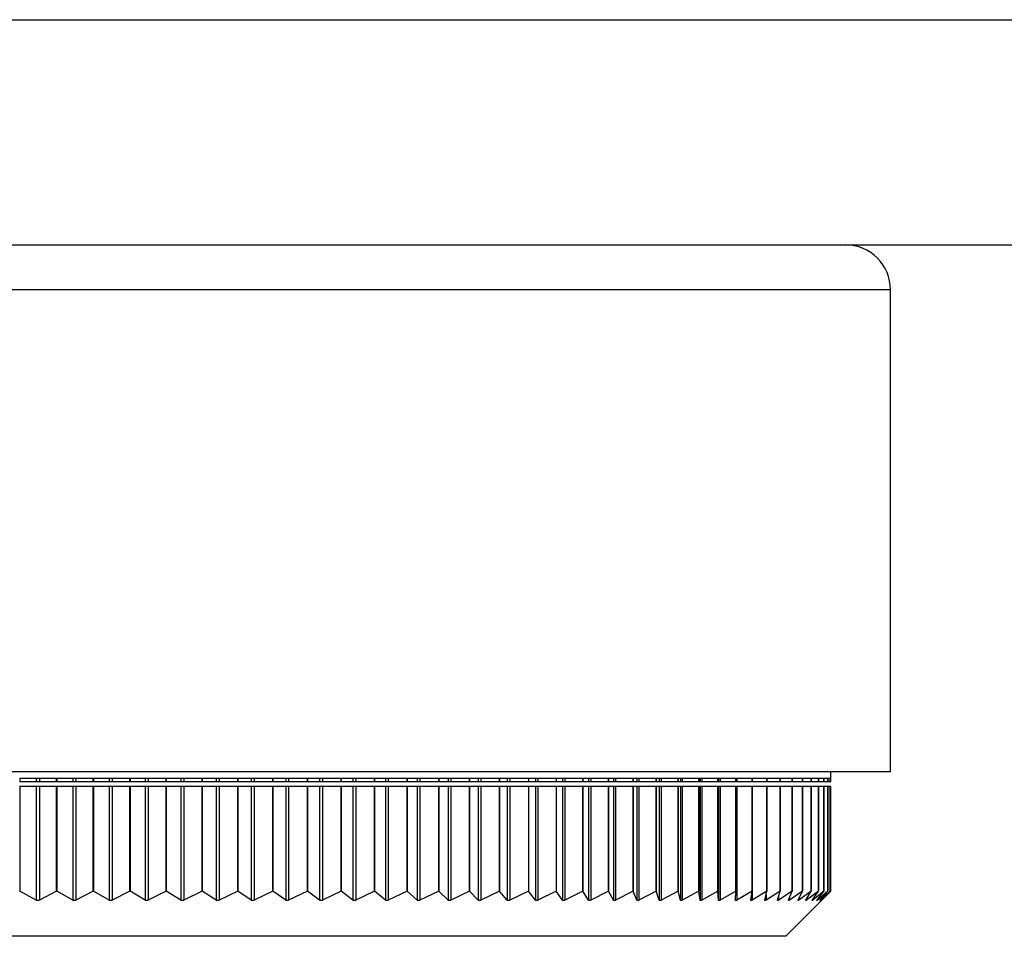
# Model space of a CAD drawing. Header units: millimetres. Extents: x 243 to 1086, y 477 to 680.
# Tile 15 of 23: x 780 to 802, y 477 to 497. Entities that reach past the tile are written whole.
import ezdxf

# ---------------------------------------------------------------- set-up
doc = ezdxf.new("R2010")
doc.units = ezdxf.units.MM

msp = doc.modelspace()

# ---------------------------------------------------------------- linework, layer by layer
at = {"color": 7, "linetype": 'Continuous', "lineweight": 25}
for p, q in [((719.145, 496.957), (909.145, 496.957)), ((779.145, 491.957), (798.145, 491.957)), ((798.145, 491.957), (852.989, 491.957)), ((799.145, 480.257), (799.145, 490.957)), ((799.145, 480.257), (779.145, 480.257)), ((797.82, 480.107), (797.82, 480.257)), ((779.81, 480.045), (779.815, 480.045)), ((780.629, 480.107), (779.815, 480.107)), ((779.815, 480.107), (779.815, 480.045)), ((779.815, 480.045), (780.179, 480.045)), ((780.179, 480.107), (780.179, 480.045)), ((780.179, 480.045), (780.249, 480.045)), ((780.249, 480.107), (780.249, 480.045)), ((780.249, 480.045), (780.629, 480.045)), ((780.629, 480.045), (780.629, 480.107)), ((780.629, 480.045), (780.634, 480.045)), ((781.446, 480.107), (780.634, 480.107)), ((780.634, 480.107), (780.634, 480.045)), ((780.634, 480.045), (780.989, 480.045)), ((780.989, 480.107), (780.989, 480.045)), ((780.989, 480.045), (781.059, 480.045)), ((781.059, 480.107), (781.059, 480.045)), ((781.059, 480.045), (781.446, 480.045)), ((781.446, 480.045), (781.446, 480.107)), ((781.446, 480.045), (781.45, 480.045)), ((782.258, 480.107), (781.45, 480.107)), ((781.45, 480.107), (781.45, 480.045)), ((781.45, 480.045), (781.795, 480.045)), ((781.795, 480.107), (781.795, 480.045)), ((781.795, 480.045), (781.864, 480.045)), ((781.864, 480.107), (781.864, 480.045)), ((781.864, 480.045), (782.258, 480.045)), ((782.258, 480.045), (782.258, 480.107)), ((782.258, 480.045), (782.261, 480.045)), ((783.065, 480.107), (782.261, 480.107)), ((782.261, 480.107), (782.261, 480.045)), ((782.261, 480.045), (782.596, 480.045)), ((782.596, 480.107), (782.596, 480.045)), ((782.596, 480.045), (782.665, 480.045)), ((782.665, 480.107), (782.665, 480.045)), ((782.665, 480.045), (783.065, 480.045)), ((783.065, 480.045), (783.065, 480.107)), ((783.065, 480.045), (783.067, 480.045)), ((783.863, 480.107), (783.067, 480.107)), ((783.067, 480.107), (783.067, 480.045)), ((783.067, 480.045), (783.39, 480.045)), ((783.39, 480.107), (783.39, 480.045)), ((783.39, 480.045), (783.458, 480.045)), ((783.458, 480.107), (783.458, 480.045)), ((783.458, 480.045), (783.863, 480.045)), ((783.863, 480.045), (783.863, 480.107)), ((783.863, 480.045), (783.865, 480.045)), ((784.653, 480.107), (783.865, 480.107)), ((783.865, 480.107), (783.865, 480.045)), ((783.865, 480.045), (784.176, 480.045)), ((784.176, 480.107), (784.176, 480.045)), ((784.176, 480.045), (784.243, 480.045)), ((784.243, 480.107), (784.243, 480.045)), ((784.243, 480.045), (784.653, 480.045)), ((784.653, 480.045), (784.653, 480.107)), ((784.653, 480.045), (784.655, 480.045)), ((785.432, 480.107), (784.655, 480.107)), ((784.655, 480.107), (784.655, 480.045)), ((784.655, 480.045), (784.952, 480.045)), ((784.952, 480.107), (784.952, 480.045)), ((784.952, 480.045), (785.019, 480.045)), ((785.019, 480.107), (785.019, 480.045)), ((785.019, 480.045), (785.432, 480.045)), ((785.432, 480.045), (785.432, 480.107)), ((785.432, 480.045), (785.433, 480.045)), ((786.198, 480.107), (785.433, 480.107)), ((785.433, 480.107), (785.433, 480.045)), ((785.433, 480.045), (785.717, 480.045)), ((785.717, 480.107), (785.717, 480.045)), ((785.717, 480.045), (785.783, 480.045)), ((785.783, 480.107), (785.783, 480.045)), ((785.783, 480.045), (786.198, 480.045)), ((786.198, 480.045), (786.198, 480.107)), ((786.198, 480.045), (786.199, 480.045)), ((786.951, 480.107), (786.199, 480.107)), ((786.199, 480.107), (786.199, 480.045)), ((786.199, 480.045), (786.469, 480.045)), ((786.469, 480.107), (786.469, 480.045)), ((786.469, 480.045), (786.534, 480.045)), ((786.534, 480.107), (786.534, 480.045)), ((786.534, 480.045), (786.951, 480.045)), ((786.951, 480.045), (786.951, 480.107)), ((786.951, 480.045), (786.952, 480.045)), ((787.689, 480.107), (786.952, 480.107)), ((786.952, 480.107), (786.952, 480.045)), ((786.952, 480.045), (787.208, 480.045)), ((787.208, 480.107), (787.208, 480.045)), ((787.208, 480.045), (787.271, 480.045)), ((787.271, 480.107), (787.271, 480.045)), ((787.271, 480.045), (787.689, 480.045)), ((787.689, 480.045), (787.689, 480.107)), ((787.689, 480.045), (787.69, 480.045)), ((788.411, 480.107), (787.69, 480.107)), ((787.69, 480.107), (787.69, 480.045)), ((787.69, 480.045), (787.93, 480.045)), ((787.93, 480.107), (787.93, 480.045)), ((787.93, 480.045), (787.992, 480.045)), ((787.992, 480.107), (787.992, 480.045)), ((787.992, 480.045), (788.411, 480.045)), ((789.114, 480.107), (788.411, 480.107)), ((788.411, 480.107), (788.411, 480.045)), ((788.411, 480.045), (788.411, 480.107)), ((788.411, 480.045), (788.411, 480.045)), ((788.411, 480.045), (788.636, 480.045)), ((788.636, 480.107), (788.636, 480.045)), ((788.636, 480.045), (788.696, 480.045)), ((788.696, 480.107), (788.696, 480.045)), ((788.696, 480.045), (789.114, 480.045)), ((789.114, 480.045), (789.114, 480.107)), ((789.114, 480.045), (789.115, 480.045)), ((789.799, 480.107), (789.115, 480.107)), ((789.115, 480.107), (789.115, 480.045)), ((789.115, 480.045), (789.323, 480.045)), ((789.323, 480.107), (789.323, 480.045)), ((789.323, 480.045), (789.382, 480.045)), ((789.382, 480.107), (789.382, 480.045)), ((789.382, 480.045), (789.799, 480.045)), ((790.462, 480.107), (789.799, 480.107)), ((789.799, 480.107), (789.799, 480.045)), ((789.799, 480.045), (789.799, 480.107)), ((789.799, 480.045), (789.799, 480.045)), ((789.799, 480.045), (789.991, 480.045)), ((789.991, 480.107), (789.991, 480.045)), ((789.991, 480.045), (790.048, 480.045)), ((790.048, 480.107), (790.048, 480.045)), ((790.048, 480.045), (790.462, 480.045)), ((791.104, 480.107), (790.462, 480.107)), ((790.462, 480.107), (790.462, 480.045)), ((790.462, 480.045), (790.462, 480.107)), ((790.462, 480.045), (790.462, 480.045)), ((790.462, 480.045), (790.637, 480.045)), ((790.637, 480.107), (790.637, 480.045)), ((790.637, 480.045), (790.692, 480.045)), ((790.692, 480.107), (790.692, 480.045)), ((790.692, 480.045), (791.104, 480.045)), ((791.723, 480.107), (791.104, 480.107)), ((791.104, 480.107), (791.104, 480.045)), ((791.104, 480.045), (791.262, 480.045)), ((791.262, 480.107), (791.262, 480.045)), ((791.262, 480.045), (791.315, 480.045)), ((791.315, 480.107), (791.315, 480.045)), ((791.315, 480.045), (791.723, 480.045)), ((792.317, 480.107), (791.723, 480.107)), ((791.723, 480.107), (791.723, 480.045)), ((791.723, 480.045), (791.863, 480.045)), ((791.863, 480.107), (791.863, 480.045)), ((791.863, 480.045), (791.914, 480.045)), ((791.914, 480.107), (791.914, 480.045)), ((791.914, 480.045), (792.317, 480.045)), ((792.886, 480.107), (792.317, 480.107)), ((792.317, 480.107), (792.317, 480.045)), ((792.317, 480.045), (792.317, 480.107)), ((792.317, 480.045), (792.317, 480.045)), ((792.317, 480.045), (792.44, 480.045)), ((792.44, 480.107), (792.44, 480.045)), ((792.44, 480.045), (792.489, 480.045)), ((792.489, 480.107), (792.489, 480.045)), ((792.489, 480.045), (792.886, 480.045)), ((793.428, 480.107), (792.886, 480.107)), ((792.886, 480.107), (792.886, 480.045)), ((792.886, 480.045), (792.886, 480.107)), ((792.886, 480.045), (792.886, 480.045)), ((792.886, 480.045), (792.991, 480.045)), ((792.991, 480.107), (792.991, 480.045)), ((792.991, 480.045), (793.037, 480.045)), ((793.037, 480.107), (793.037, 480.045)), ((793.037, 480.045), (793.428, 480.045)), ((793.428, 480.045), (793.428, 480.107)), ((793.428, 480.045), (793.429, 480.045)), ((793.943, 480.107), (793.429, 480.107)), ((793.429, 480.107), (793.429, 480.045)), ((793.429, 480.045), (793.515, 480.045)), ((793.515, 480.107), (793.515, 480.045)), ((793.515, 480.045), (793.559, 480.045)), ((793.559, 480.107), (793.559, 480.045)), ((793.559, 480.045), (793.943, 480.045)), ((794.429, 480.107), (793.943, 480.107)), ((793.943, 480.107), (793.943, 480.045)), ((793.943, 480.045), (793.943, 480.107)), ((793.943, 480.045), (793.943, 480.045)), ((793.943, 480.045), (794.011, 480.045)), ((794.011, 480.107), (794.011, 480.045)), ((794.011, 480.045), (794.053, 480.045)), ((794.053, 480.107), (794.053, 480.045)), ((794.053, 480.045), (794.429, 480.045)), ((794.429, 480.045), (794.429, 480.107)), ((794.429, 480.045), (794.43, 480.045)), ((794.886, 480.107), (794.43, 480.107)), ((794.43, 480.107), (794.43, 480.045)), ((794.43, 480.045), (794.479, 480.045)), ((794.479, 480.107), (794.479, 480.045)), ((794.479, 480.045), (794.518, 480.045)), ((794.518, 480.107), (794.518, 480.045)), ((794.518, 480.045), (794.886, 480.045)), ((795.312, 480.107), (794.886, 480.107)), ((794.886, 480.107), (794.886, 480.045)), ((794.886, 480.045), (794.886, 480.107)), ((794.886, 480.045), (794.886, 480.045)), ((794.886, 480.045), (794.917, 480.045)), ((794.917, 480.107), (794.917, 480.045)), ((794.917, 480.045), (794.954, 480.045)), ((794.954, 480.107), (794.954, 480.045)), ((794.954, 480.045), (795.312, 480.045)), ((795.312, 480.045), (795.312, 480.107)), ((795.312, 480.045), (795.313, 480.045)), ((795.707, 480.107), (795.313, 480.107)), ((795.313, 480.107), (795.313, 480.045)), ((795.313, 480.045), (795.325, 480.045)), ((795.325, 480.107), (795.325, 480.045)), ((795.325, 480.045), (795.359, 480.045)), ((795.359, 480.107), (795.359, 480.045)), ((795.359, 480.045), (795.707, 480.045)), ((795.707, 480.045), (795.707, 480.107)), ((795.707, 480.045), (795.708, 480.045)), ((796.07, 480.107), (795.708, 480.107)), ((795.708, 480.107), (795.708, 480.045)), ((795.708, 480.045), (795.732, 480.045)), ((795.732, 480.107), (795.732, 480.045)), ((795.732, 480.045), (796.07, 480.045)), ((796.07, 480.045), (796.07, 480.107)), ((796.07, 480.045), (796.071, 480.045)), ((796.401, 480.107), (796.071, 480.107)), ((796.071, 480.107), (796.071, 480.045)), ((796.071, 480.045), (796.074, 480.045)), ((796.074, 480.107), (796.074, 480.045)), ((796.074, 480.045), (796.401, 480.045)), ((796.698, 480.107), (796.401, 480.107)), ((796.401, 480.107), (796.401, 480.045)), ((796.401, 480.045), (796.401, 480.107)), ((796.401, 480.045), (796.401, 480.045)), ((796.401, 480.045), (796.698, 480.045)), ((796.961, 480.107), (796.698, 480.107)), ((796.698, 480.107), (796.698, 480.045)), ((796.698, 480.045), (796.698, 480.107)), ((796.698, 480.045), (796.698, 480.045)), ((796.698, 480.045), (796.961, 480.045)), ((796.961, 480.045), (796.961, 480.107)), ((796.961, 480.045), (796.962, 480.045)), ((797.189, 480.107), (796.962, 480.107)), ((796.962, 480.107), (796.962, 480.045)), ((796.962, 480.045), (797.189, 480.045)), ((797.189, 480.045), (797.189, 480.107)), ((797.189, 480.045), (797.19, 480.045)), ((797.383, 480.107), (797.19, 480.107)), ((797.19, 480.107), (797.19, 480.045)), ((797.19, 480.045), (797.383, 480.045)), ((797.383, 480.045), (797.383, 480.107)), ((797.383, 480.045), (797.384, 480.045)), ((797.542, 480.107), (797.384, 480.107)), ((797.384, 480.107), (797.384, 480.045)), ((797.384, 480.045), (797.542, 480.045)), ((797.542, 480.045), (797.542, 480.107)), ((797.542, 480.045), (797.543, 480.045)), ((797.665, 480.107), (797.543, 480.107)), ((797.543, 480.107), (797.543, 480.045)), ((797.543, 480.045), (797.665, 480.045)), ((797.665, 480.045), (797.665, 480.107)), ((797.665, 480.045), (797.666, 480.045)), ((797.753, 480.107), (797.666, 480.107)), ((797.666, 480.107), (797.666, 480.045)), ((797.666, 480.045), (797.753, 480.045)), ((797.804, 480.107), (797.753, 480.107)), ((797.753, 480.107), (797.753, 480.045)), ((797.753, 480.045), (797.753, 480.107)), ((797.753, 480.045), (797.753, 480.045)), ((797.753, 480.045), (797.804, 480.045)), ((797.804, 480.107), (797.82, 480.107)), ((797.804, 480.107), (797.804, 480.045)), ((797.804, 480.045), (797.804, 480.107)), ((797.804, 480.045), (797.804, 480.045)), ((797.804, 480.045), (797.82, 480.045)), ((797.82, 480.045), (797.82, 480.107)), ((779.815, 479.929), (779.81, 479.929)), ((779.815, 479.929), (779.815, 477.607)), ((780.179, 479.929), (779.815, 479.929)), ((780.179, 479.929), (780.179, 477.409)), ((780.249, 479.929), (780.179, 479.929)), ((780.249, 479.929), (780.249, 477.409)), ((780.629, 479.929), (780.249, 479.929)), ((780.629, 477.607), (780.629, 479.929)), ((780.634, 479.929), (780.629, 479.929)), ((780.634, 479.929), (780.634, 477.607)), ((780.989, 479.929), (780.634, 479.929)), ((780.989, 479.929), (780.989, 477.409)), ((781.059, 479.929), (780.989, 479.929)), ((781.059, 479.929), (781.059, 477.409)), ((781.446, 479.929), (781.059, 479.929)), ((781.446, 477.607), (781.446, 479.929)), ((781.45, 479.929), (781.446, 479.929)), ((781.45, 479.929), (781.45, 477.607)), ((781.795, 479.929), (781.45, 479.929)), ((781.795, 479.929), (781.795, 477.408)), ((781.864, 479.929), (781.795, 479.929)), ((781.864, 479.929), (781.864, 477.409)), ((782.258, 479.929), (781.864, 479.929)), ((782.258, 477.607), (782.258, 479.929)), ((782.261, 479.929), (782.258, 479.929)), ((782.261, 479.929), (782.261, 477.607)), ((782.596, 479.929), (782.261, 479.929)), ((782.596, 479.929), (782.596, 477.408)), ((782.665, 479.929), (782.596, 479.929)), ((782.665, 479.929), (782.665, 477.409)), ((783.065, 479.929), (782.665, 479.929)), ((783.065, 477.607), (783.065, 479.929)), ((783.067, 479.929), (783.065, 479.929)), ((783.067, 479.929), (783.067, 477.607)), ((783.39, 479.929), (783.067, 479.929)), ((783.39, 479.929), (783.39, 477.408)), ((783.458, 479.929), (783.39, 479.929)), ((783.458, 479.929), (783.458, 477.408)), ((783.863, 479.929), (783.458, 479.929)), ((783.863, 477.607), (783.863, 479.929)), ((783.865, 479.929), (783.863, 479.929)), ((783.865, 479.929), (783.865, 477.607)), ((784.176, 479.929), (783.865, 479.929)), ((784.176, 479.929), (784.176, 477.408)), ((784.243, 479.929), (784.176, 479.929)), ((784.243, 479.929), (784.243, 477.408)), ((784.653, 479.929), (784.243, 479.929)), ((784.653, 477.607), (784.653, 479.929)), ((784.655, 479.929), (784.653, 479.929)), ((784.655, 479.929), (784.655, 477.607)), ((784.952, 479.929), (784.655, 479.929)), ((784.952, 479.929), (784.952, 477.408)), ((785.019, 479.929), (784.952, 479.929)), ((785.019, 479.929), (785.019, 477.408)), ((785.432, 479.929), (785.019, 479.929)), ((785.432, 477.607), (785.432, 479.929)), ((785.433, 479.929), (785.432, 479.929)), ((785.433, 479.929), (785.433, 477.607)), ((785.717, 479.929), (785.433, 479.929)), ((785.717, 479.929), (785.717, 477.408)), ((785.783, 479.929), (785.717, 479.929)), ((785.783, 479.929), (785.783, 477.408)), ((786.198, 479.929), (785.783, 479.929)), ((786.198, 477.607), (786.198, 479.929)), ((786.199, 479.929), (786.198, 479.929)), ((786.199, 479.929), (786.199, 477.607)), ((786.469, 479.929), (786.199, 479.929)), ((786.469, 479.929), (786.469, 477.408)), ((786.534, 479.929), (786.469, 479.929)), ((786.534, 479.929), (786.534, 477.408)), ((786.951, 479.929), (786.534, 479.929)), ((786.951, 477.607), (786.951, 479.929)), ((786.952, 479.929), (786.951, 479.929)), ((786.952, 479.929), (786.952, 477.607)), ((787.208, 479.929), (786.952, 479.929)), ((787.208, 479.929), (787.208, 477.408)), ((787.271, 479.929), (787.208, 479.929)), ((787.271, 479.929), (787.271, 477.408)), ((787.689, 479.929), (787.271, 479.929)), ((787.689, 477.607), (787.689, 479.929)), ((787.69, 479.929), (787.689, 479.929)), ((787.69, 479.929), (787.69, 477.607)), ((787.93, 479.929), (787.69, 479.929)), ((787.93, 479.929), (787.93, 477.408)), ((787.992, 479.929), (787.93, 479.929)), ((787.992, 479.929), (787.992, 477.408)), ((788.411, 479.929), (787.992, 479.929)), ((788.411, 477.607), (788.411, 479.929)), ((788.411, 479.929), (788.411, 477.607)), ((788.411, 479.929), (788.411, 479.929)), ((788.636, 479.929), (788.411, 479.929)), ((788.636, 479.929), (788.636, 477.408)), ((788.696, 479.929), (788.636, 479.929)), ((788.696, 479.929), (788.696, 477.408)), ((789.114, 479.929), (788.696, 479.929)), ((789.114, 477.607), (789.114, 479.929)), ((789.115, 479.929), (789.114, 479.929)), ((789.115, 479.929), (789.115, 477.607)), ((789.323, 479.929), (789.115, 479.929)), ((789.323, 479.929), (789.323, 477.408)), ((789.382, 479.929), (789.323, 479.929)), ((789.382, 479.929), (789.382, 477.408)), ((789.799, 479.929), (789.382, 479.929)), ((789.799, 477.607), (789.799, 479.929)), ((789.799, 479.929), (789.799, 477.607)), ((789.799, 479.929), (789.799, 479.929)), ((789.991, 479.929), (789.799, 479.929)), ((789.991, 479.929), (789.991, 477.408)), ((790.048, 479.929), (789.991, 479.929)), ((790.048, 479.929), (790.048, 477.408)), ((790.462, 479.929), (790.048, 479.929)), ((790.462, 477.607), (790.462, 479.929)), ((790.462, 479.929), (790.462, 477.607)), ((790.637, 479.929), (790.462, 479.929)), ((790.462, 479.929), (790.462, 479.929)), ((790.637, 479.929), (790.637, 477.408)), ((790.692, 479.929), (790.637, 479.929)), ((790.692, 479.929), (790.692, 477.408)), ((791.104, 479.929), (790.692, 479.929)), ((791.104, 479.929), (791.104, 477.607)), ((791.262, 479.929), (791.104, 479.929)), ((791.262, 479.929), (791.262, 477.408)), ((791.315, 479.929), (791.262, 479.929)), ((791.315, 479.929), (791.315, 477.408)), ((791.723, 479.929), (791.315, 479.929)), ((791.723, 479.929), (791.723, 477.607)), ((791.863, 479.929), (791.723, 479.929)), ((791.863, 479.929), (791.863, 477.408)), ((791.914, 479.929), (791.863, 479.929)), ((791.914, 479.929), (791.914, 477.408)), ((792.317, 479.929), (791.914, 479.929)), ((792.317, 477.607), (792.317, 479.929)), ((792.317, 479.929), (792.317, 477.607)), ((792.44, 479.929), (792.317, 479.929)), ((792.317, 479.929), (792.317, 479.929)), ((792.44, 479.929), (792.44, 477.408)), ((792.489, 479.929), (792.44, 479.929)), ((792.489, 479.929), (792.489, 477.408)), ((792.886, 479.929), (792.489, 479.929)), ((792.886, 477.607), (792.886, 479.929)), ((792.886, 479.929), (792.886, 477.607)), ((792.886, 479.929), (792.886, 479.929)), ((792.991, 479.929), (792.886, 479.929)), ((792.991, 479.929), (792.991, 477.408)), ((793.037, 479.929), (792.991, 479.929)), ((793.037, 479.929), (793.037, 477.408)), ((793.428, 479.929), (793.037, 479.929)), ((793.428, 477.607), (793.428, 479.929)), ((793.429, 479.929), (793.428, 479.929)), ((793.429, 479.929), (793.429, 477.607)), ((793.515, 479.929), (793.429, 479.929)), ((793.515, 479.929), (793.515, 477.408)), ((793.559, 479.929), (793.515, 479.929)), ((793.559, 479.929), (793.559, 477.408)), ((793.943, 479.929), (793.559, 479.929)), ((793.943, 477.607), (793.943, 479.929)), ((793.943, 479.929), (793.943, 477.607)), ((793.943, 479.929), (793.943, 479.929)), ((794.011, 479.929), (793.943, 479.929)), ((794.011, 479.929), (794.011, 477.408)), ((794.053, 479.929), (794.011, 479.929)), ((794.053, 479.929), (794.053, 477.408)), ((794.429, 479.929), (794.053, 479.929)), ((794.429, 477.607), (794.429, 479.929)), ((794.43, 479.929), (794.429, 479.929)), ((794.43, 479.929), (794.43, 477.607)), ((794.479, 479.929), (794.43, 479.929)), ((794.479, 479.929), (794.479, 477.408)), ((794.518, 479.929), (794.479, 479.929)), ((794.518, 479.929), (794.518, 477.408)), ((794.886, 479.929), (794.518, 479.929)), ((794.886, 477.607), (794.886, 479.929)), ((794.886, 479.929), (794.886, 477.607)), ((794.886, 479.929), (794.886, 479.929)), ((794.917, 479.929), (794.886, 479.929)), ((794.917, 479.929), (794.917, 477.408)), ((794.954, 479.929), (794.917, 479.929)), ((794.954, 479.929), (794.954, 477.408)), ((795.312, 479.929), (794.954, 479.929)), ((795.312, 477.607), (795.312, 479.929)), ((795.313, 479.929), (795.312, 479.929)), ((795.313, 479.929), (795.313, 477.607)), ((795.325, 479.929), (795.313, 479.929)), ((795.325, 479.929), (795.325, 477.408)), ((795.359, 479.929), (795.325, 479.929)), ((795.359, 479.929), (795.359, 477.408)), ((795.707, 479.929), (795.359, 479.929)), ((795.707, 477.607), (795.707, 479.929)), ((795.708, 479.929), (795.707, 479.929)), ((795.708, 479.929), (795.708, 477.607)), ((795.732, 479.929), (795.708, 479.929)), ((795.732, 479.929), (795.732, 477.408)), ((796.07, 479.929), (795.732, 479.929)), ((796.07, 477.607), (796.07, 479.929)), ((796.071, 479.929), (796.07, 479.929)), ((796.071, 479.929), (796.071, 477.607)), ((796.074, 479.929), (796.071, 479.929)), ((796.074, 479.929), (796.074, 477.408)), ((796.401, 479.929), (796.074, 479.929)), ((796.401, 477.607), (796.401, 479.929)), ((796.401, 479.929), (796.401, 477.607)), ((796.401, 479.929), (796.401, 479.929)), ((796.698, 479.929), (796.401, 479.929)), ((796.698, 477.607), (796.698, 479.929)), ((796.698, 479.929), (796.698, 477.607)), ((796.698, 479.929), (796.698, 479.929)), ((796.961, 479.929), (796.698, 479.929)), ((796.961, 477.607), (796.961, 479.929)), ((796.962, 479.929), (796.961, 479.929)), ((796.962, 479.929), (796.962, 477.607)), ((797.189, 479.929), (796.962, 479.929)), ((797.189, 477.607), (797.189, 479.929)), ((797.19, 479.929), (797.189, 479.929)), ((797.19, 479.929), (797.19, 477.607)), ((797.383, 479.929), (797.19, 479.929)), ((797.383, 477.607), (797.383, 479.929)), ((797.384, 479.929), (797.383, 479.929)), ((797.384, 479.929), (797.384, 477.607)), ((797.542, 479.929), (797.384, 479.929)), ((797.542, 477.607), (797.542, 479.929)), ((797.543, 479.929), (797.542, 479.929)), ((797.543, 479.929), (797.543, 477.607)), ((797.665, 479.929), (797.543, 479.929)), ((797.665, 477.607), (797.665, 479.929)), ((797.666, 479.929), (797.665, 479.929)), ((797.666, 479.929), (797.666, 477.607)), ((797.753, 479.929), (797.666, 479.929)), ((797.753, 477.607), (797.753, 479.929)), ((797.753, 479.929), (797.753, 477.607)), ((797.753, 479.929), (797.753, 479.929)), ((797.804, 479.929), (797.753, 479.929)), ((797.804, 477.607), (797.804, 479.929)), ((797.804, 479.929), (797.804, 477.607)), ((797.804, 479.929), (797.804, 479.929)), ((797.82, 479.929), (797.804, 479.929)), ((797.82, 477.607), (797.82, 479.929)), ((779.81, 477.607), (779.815, 477.607)), ((780.179, 477.409), (779.815, 477.607)), ((780.629, 477.607), (780.249, 477.409)), ((780.629, 477.607), (780.634, 477.607)), ((780.989, 477.409), (780.634, 477.607)), ((781.446, 477.607), (781.059, 477.409)), ((781.446, 477.607), (781.45, 477.607)), ((781.795, 477.408), (781.45, 477.607)), ((782.258, 477.607), (781.864, 477.409)), ((782.258, 477.607), (782.261, 477.607)), ((782.596, 477.408), (782.261, 477.607)), ((783.065, 477.607), (782.665, 477.409)), ((783.065, 477.607), (783.067, 477.607)), ((783.39, 477.408), (783.067, 477.607)), ((783.863, 477.607), (783.458, 477.408)), ((783.863, 477.607), (783.865, 477.607)), ((784.176, 477.408), (783.865, 477.607)), ((784.653, 477.607), (784.243, 477.408)), ((784.653, 477.607), (784.655, 477.607)), ((784.952, 477.408), (784.655, 477.607)), ((785.432, 477.607), (785.019, 477.408)), ((785.432, 477.607), (785.433, 477.607)), ((785.717, 477.408), (785.433, 477.607)), ((786.198, 477.607), (785.783, 477.408)), ((786.198, 477.607), (786.199, 477.607)), ((786.469, 477.408), (786.199, 477.607)), ((786.951, 477.607), (786.534, 477.408)), ((786.951, 477.607), (786.952, 477.607)), ((787.208, 477.408), (786.952, 477.607)), ((787.689, 477.607), (787.271, 477.408)), ((787.689, 477.607), (787.69, 477.607)), ((787.93, 477.408), (787.69, 477.607)), ((788.411, 477.607), (787.992, 477.408)), ((788.411, 477.607), (788.411, 477.607)), ((788.636, 477.408), (788.411, 477.607)), ((789.114, 477.607), (788.696, 477.408)), ((789.114, 477.607), (789.115, 477.607)), ((789.323, 477.408), (789.115, 477.607)), ((789.799, 477.607), (789.382, 477.408)), ((789.799, 477.607), (789.799, 477.607)), ((789.991, 477.408), (789.799, 477.607)), ((790.462, 477.607), (790.048, 477.408)), ((790.637, 477.408), (790.462, 477.607)), ((791.104, 477.607), (790.692, 477.408)), ((791.262, 477.408), (791.104, 477.607)), ((791.723, 477.607), (791.315, 477.408)), ((791.863, 477.408), (791.723, 477.607)), ((792.317, 477.607), (791.914, 477.408)), ((792.44, 477.408), (792.317, 477.607)), ((792.886, 477.607), (792.489, 477.408)), ((792.886, 477.607), (792.886, 477.607)), ((792.991, 477.408), (792.886, 477.607)), ((793.428, 477.607), (793.037, 477.408)), ((793.428, 477.607), (793.429, 477.607)), ((793.515, 477.408), (793.429, 477.607)), ((793.943, 477.607), (793.559, 477.408)), ((793.943, 477.607), (793.943, 477.607)), ((794.011, 477.408), (793.943, 477.607)), ((794.429, 477.607), (794.053, 477.408)), ((794.429, 477.607), (794.43, 477.607)), ((794.479, 477.408), (794.43, 477.607)), ((794.886, 477.607), (794.518, 477.408)), ((794.886, 477.607), (794.886, 477.607)), ((794.917, 477.408), (794.886, 477.607)), ((795.312, 477.607), (794.954, 477.408)), ((795.312, 477.607), (795.313, 477.607)), ((795.325, 477.408), (795.313, 477.607)), ((795.707, 477.607), (795.359, 477.408)), ((795.701, 477.408), (795.708, 477.607)), ((795.707, 477.607), (795.708, 477.607)), ((796.07, 477.607), (795.732, 477.408)), ((796.046, 477.408), (796.071, 477.607)), ((796.07, 477.607), (796.071, 477.607)), ((796.401, 477.607), (796.074, 477.408)), ((796.357, 477.408), (796.401, 477.607)), ((796.698, 477.607), (796.383, 477.408)), ((796.401, 477.607), (796.401, 477.607)), ((796.636, 477.408), (796.698, 477.607)), ((796.961, 477.607), (796.659, 477.409)), ((796.698, 477.607), (796.698, 477.607)), ((796.82, 476.607), (797.789, 477.576)), ((796.881, 477.408), (796.962, 477.607)), ((797.189, 477.607), (796.901, 477.409)), ((796.961, 477.607), (796.962, 477.607)), ((797.091, 477.409), (797.19, 477.607)), ((797.383, 477.607), (797.108, 477.409)), ((797.189, 477.607), (797.19, 477.607)), ((797.267, 477.409), (797.384, 477.607)), ((797.542, 477.607), (797.281, 477.409)), ((797.383, 477.607), (797.384, 477.607)), ((797.408, 477.409), (797.543, 477.607)), ((797.665, 477.607), (797.419, 477.409)), ((797.514, 477.409), (797.666, 477.607)), ((797.753, 477.607), (797.522, 477.409)), ((797.542, 477.607), (797.543, 477.607)), ((797.584, 477.409), (797.753, 477.607)), ((797.804, 477.607), (797.589, 477.41)), ((797.619, 477.409), (797.804, 477.607)), ((797.82, 477.607), (797.62, 477.41)), ((797.665, 477.607), (797.666, 477.607)), ((797.753, 477.607), (797.753, 477.607)), ((797.804, 477.607), (797.804, 477.607)), ((790.762, 476.607), (761.47, 476.607)), ((796.82, 476.607), (790.762, 476.607))]:
    msp.add_line(p, q, dxfattribs=at)
at = {"color": 8, "linetype": 'Continuous', "lineweight": 25}
for p, q in [((799.145, 490.957), (779.145, 490.957)), ((796.383, 477.524), (796.383, 477.408)), ((796.659, 477.48), (796.659, 477.409)), ((796.901, 477.457), (796.901, 477.409)), ((797.108, 477.442), (797.108, 477.409)), ((797.281, 477.432), (797.281, 477.409)), ((797.419, 477.425), (797.419, 477.409)), ((797.522, 477.419), (797.522, 477.409)), ((797.589, 477.415), (797.589, 477.41))]:
    msp.add_line(p, q, dxfattribs=at)
at = {"color": 7, "linetype": 'Continuous', "lineweight": 25}
msp.add_arc((798.145, 490.957), 1, 0, 90, dxfattribs=at)
for points, knots in [([(780.249, 477.409), (780.244, 477.407), (780.232, 477.402), (780.212, 477.4), (780.194, 477.402), (780.184, 477.407), (780.179, 477.409)], [0, 0, 0, 0, 0.263862, 0.530676, 0.777069, 1, 1, 1, 1]), ([(781.059, 477.409), (781.053, 477.406), (781.041, 477.401), (781.021, 477.399), (781.003, 477.402), (780.993, 477.406), (780.989, 477.409)], [0, 0, 0, 0, 0.263834, 0.530656, 0.777051, 1, 1, 1, 1]), ([(781.864, 477.409), (781.858, 477.406), (781.846, 477.401), (781.826, 477.399), (781.808, 477.402), (781.799, 477.406), (781.795, 477.408)], [0, 0, 0, 0, 0.263802, 0.530632, 0.777031, 1, 1, 1, 1]), ([(782.665, 477.409), (782.659, 477.406), (782.646, 477.401), (782.627, 477.399), (782.609, 477.402), (782.6, 477.406), (782.596, 477.408)], [0, 0, 0, 0, 0.263766, 0.530604, 0.777007, 1, 1, 1, 1]), ([(783.458, 477.408), (783.452, 477.406), (783.44, 477.401), (783.42, 477.399), (783.403, 477.402), (783.394, 477.406), (783.39, 477.408)], [0, 0, 0, 0, 0.263725, 0.530572, 0.776979, 1, 1, 1, 1]), ([(784.243, 477.408), (784.237, 477.406), (784.225, 477.401), (784.205, 477.399), (784.188, 477.402), (784.18, 477.406), (784.176, 477.408)], [0, 0, 0, 0, 0.263678, 0.530536, 0.776947, 1, 1, 1, 1]), ([(785.019, 477.408), (785.012, 477.406), (785, 477.401), (784.981, 477.399), (784.964, 477.401), (784.956, 477.406), (784.952, 477.408)], [0, 0, 0, 0, 0.263625, 0.530494, 0.77691, 1, 1, 1, 1]), ([(785.783, 477.408), (785.776, 477.406), (785.764, 477.401), (785.745, 477.399), (785.728, 477.401), (785.721, 477.406), (785.717, 477.408)], [0, 0, 0, 0, 0.263564, 0.530446, 0.776868, 1, 1, 1, 1]), ([(786.534, 477.408), (786.528, 477.406), (786.515, 477.401), (786.496, 477.399), (786.48, 477.401), (786.473, 477.406), (786.469, 477.408)], [0, 0, 0, 0, 0.263476, 0.530376, 0.776805, 1, 1, 1, 1]), ([(787.271, 477.408), (787.264, 477.405), (787.252, 477.4), (787.233, 477.399), (787.218, 477.401), (787.211, 477.406), (787.208, 477.408)], [0, 0, 0, 0, 0.263552, 0.530441, 0.776866, 1, 1, 1, 1]), ([(787.992, 477.408), (787.986, 477.405), (787.973, 477.4), (787.955, 477.398), (787.94, 477.401), (787.933, 477.406), (787.93, 477.408)], [0, 0, 0, 0, 0.263619, 0.530499, 0.77692, 1, 1, 1, 1]), ([(788.696, 477.408), (788.69, 477.405), (788.678, 477.4), (788.66, 477.398), (788.645, 477.401), (788.639, 477.405), (788.636, 477.408)], [0, 0, 0, 0, 0.263678, 0.530551, 0.776969, 1, 1, 1, 1]), ([(789.382, 477.408), (789.376, 477.405), (789.363, 477.4), (789.346, 477.398), (789.332, 477.401), (789.326, 477.405), (789.323, 477.408)], [0, 0, 0, 0, 0.263731, 0.530597, 0.777013, 1, 1, 1, 1]), ([(790.048, 477.408), (790.042, 477.405), (790.029, 477.4), (790.012, 477.398), (789.999, 477.401), (789.993, 477.405), (789.991, 477.408)], [0, 0, 0, 0, 0.263778, 0.530639, 0.777052, 1, 1, 1, 1]), ([(790.692, 477.408), (790.686, 477.405), (790.674, 477.4), (790.658, 477.398), (790.645, 477.401), (790.64, 477.405), (790.637, 477.408)], [0, 0, 0, 0, 0.263819, 0.530676, 0.777087, 1, 1, 1, 1]), ([(791.315, 477.408), (791.309, 477.405), (791.297, 477.4), (791.281, 477.398), (791.269, 477.401), (791.264, 477.405), (791.262, 477.408)], [0, 0, 0, 0, 0.263856, 0.530709, 0.777119, 1, 1, 1, 1]), ([(791.914, 477.408), (791.908, 477.405), (791.897, 477.4), (791.881, 477.398), (791.869, 477.401), (791.865, 477.405), (791.863, 477.408)], [0, 0, 0, 0, 0.263889, 0.530739, 0.777147, 1, 1, 1, 1]), ([(792.489, 477.408), (792.483, 477.405), (792.471, 477.4), (792.456, 477.398), (792.445, 477.401), (792.441, 477.405), (792.44, 477.408)], [0, 0, 0, 0, 0.263918, 0.530766, 0.777173, 1, 1, 1, 1]), ([(793.037, 477.408), (793.032, 477.405), (793.02, 477.4), (793.006, 477.398), (792.995, 477.401), (792.992, 477.405), (792.991, 477.408)], [0, 0, 0, 0, 0.263943, 0.530789, 0.777196, 1, 1, 1, 1]), ([(793.559, 477.408), (793.553, 477.405), (793.542, 477.4), (793.528, 477.398), (793.519, 477.401), (793.516, 477.405), (793.515, 477.408)], [0, 0, 0, 0, 0.263965, 0.53081, 0.777216, 1, 1, 1, 1]), ([(794.053, 477.408), (794.048, 477.405), (794.037, 477.4), (794.024, 477.398), (794.015, 477.401), (794.012, 477.406), (794.011, 477.408)], [0, 0, 0, 0, 0.263984, 0.530829, 0.777234, 1, 1, 1, 1]), ([(794.518, 477.408), (794.513, 477.405), (794.502, 477.4), (794.49, 477.399), (794.482, 477.401), (794.48, 477.406), (794.479, 477.408)], [0, 0, 0, 0, 0.2639998, 0.5308445, 0.7772502, 1, 1, 1, 1]), ([(794.954, 477.408), (794.949, 477.406), (794.938, 477.401), (794.926, 477.399), (794.919, 477.401), (794.918, 477.406), (794.917, 477.408)], [0, 0, 0, 0, 0.264013, 0.530858, 0.777264, 1, 1, 1, 1]), ([(795.359, 477.408), (795.354, 477.406), (795.344, 477.401), (795.333, 477.399), (795.326, 477.401), (795.325, 477.406), (795.325, 477.408)], [0, 0, 0, 0, 0.264024, 0.53087, 0.777276, 1, 1, 1, 1]), ([(795.732, 477.408), (795.728, 477.406), (795.718, 477.401), (795.708, 477.399), (795.702, 477.401), (795.701, 477.406), (795.701, 477.408)], [0, 0, 0, 0, 0.264032, 0.530879, 0.777285, 1, 1, 1, 1]), ([(796.074, 477.408), (796.07, 477.406), (796.06, 477.401), (796.051, 477.399), (796.046, 477.402), (796.046, 477.406), (796.046, 477.408)], [0, 0, 0, 0, 0.264038, 0.530886, 0.777293, 1, 1, 1, 1]), ([(796.383, 477.408), (796.379, 477.406), (796.37, 477.401), (796.361, 477.399), (796.357, 477.402), (796.357, 477.406), (796.357, 477.408)], [0, 0, 0, 0, 0.264041, 0.530891, 0.777299, 1, 1, 1, 1]), ([(796.659, 477.409), (796.655, 477.406), (796.646, 477.401), (796.638, 477.399), (796.635, 477.402), (796.636, 477.406), (796.636, 477.408)], [0, 0, 0, 0, 0.264042, 0.530894, 0.777303, 1, 1, 1, 1]), ([(796.901, 477.409), (796.897, 477.406), (796.889, 477.401), (796.881, 477.399), (796.879, 477.402), (796.88, 477.406), (796.881, 477.408)], [0, 0, 0, 0, 0.26404, 0.530895, 0.777305, 1, 1, 1, 1]), ([(797.108, 477.409), (797.104, 477.406), (797.097, 477.401), (797.09, 477.399), (797.089, 477.402), (797.09, 477.406), (797.091, 477.409)], [0, 0, 0, 0, 0.264036, 0.530894, 0.777305, 1, 1, 1, 1]), ([(797.281, 477.409), (797.278, 477.407), (797.271, 477.402), (797.265, 477.4), (797.264, 477.402), (797.266, 477.407), (797.267, 477.409)], [0, 0, 0, 0, 0.264029, 0.53089, 0.777303, 1, 1, 1, 1]), ([(797.419, 477.409), (797.416, 477.407), (797.409, 477.402), (797.404, 477.4), (797.404, 477.402), (797.407, 477.407), (797.408, 477.409)], [0, 0, 0, 0, 0.264019, 0.530884, 0.777299, 1, 1, 1, 1]), ([(797.522, 477.409), (797.519, 477.407), (797.512, 477.402), (797.508, 477.4), (797.509, 477.403), (797.512, 477.407), (797.514, 477.409)], [0, 0, 0, 0, 0.264007, 0.530876, 0.777293, 1, 1, 1, 1]), ([(797.589, 477.41), (797.586, 477.407), (797.58, 477.402), (797.577, 477.4), (797.579, 477.403), (797.582, 477.407), (797.584, 477.409)], [0, 0, 0, 0, 0.263992, 0.530866, 0.777284, 1, 1, 1, 1]), ([(797.62, 477.41), (797.618, 477.407), (797.613, 477.402), (797.61, 477.4), (797.613, 477.403), (797.617, 477.407), (797.619, 477.409)], [0, 0, 0, 0, 0.263974, 0.530852, 0.777273, 1, 1, 1, 1])]:
    msp.add_open_spline(points, degree=3, knots=knots, dxfattribs=at)

doc.saveas('drawing.dxf')
